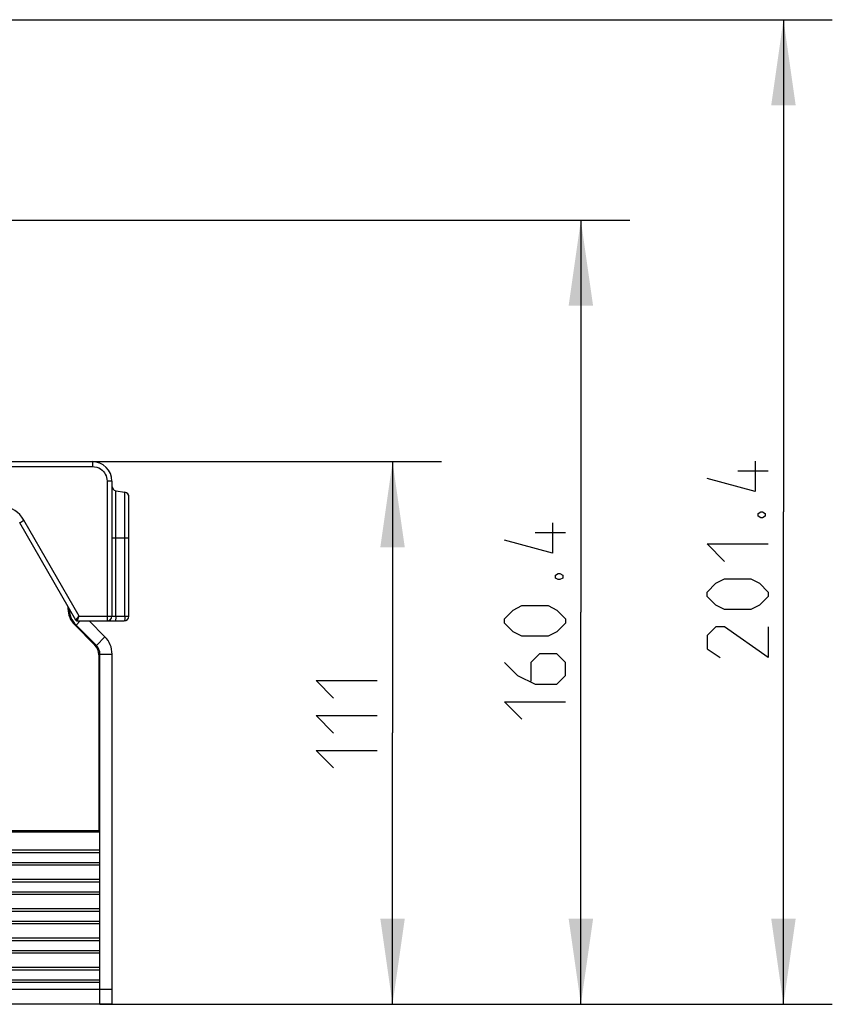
# Model space of a CAD drawing. Extents: x 0 to 420, y 0 to 297.
# Tile 48 of 116: x 166 to 199, y 138 to 178. Entities that reach past the tile are written whole.
import ezdxf

# ---------------------------------------------------------------- set-up
doc = ezdxf.new("R2010")
doc.units = 0
doc.header["$LTSCALE"] = 23.1
doc.layers.get('0').update_dxf_attribs({"linetype": 'CONTINUOUS'})
doc.layers.add('02___PRT_ALL_AXES', color=7, linetype='CONTINUOUS')
doc.layers.add('DIM_PILOTEES', color=7, linetype='CONTINUOUS')
doc.dimstyles.get("Standard").update_dxf_attribs({"dimtxt": 2.5, "dimasz": 2.5, "dimexe": 1.25, "dimexo": 0.625, "dimtad": 1, "dimcen": 2.5, "dimazin": 3, "dimtfac": 1, "dimtmove": 0, "dimatfit": 3})

# ---------------------------------------------------------------- blocks, each defined once
blk = doc.blocks.new('_FILLED')
at = {"color": 0, "linetype": 'BYBLOCK'}
blk.add_solid([(0, 0), (-1, 0.143), (-1, -0.143)], dxfattribs=at)
blk = doc.blocks.new('*D4')
at = {"layer": 'DIM_PILOTEES', "color": 2, "linetype": 'CONTINUOUS'}
for p, q in [((150.29, 170.066), (190.916, 170.066)), ((188.916, 170.066), (188.916, 154.025)), ((188.916, 137.985), (188.916, 154.025)), ((169.227, 137.985), (190.916, 137.985))]:
    blk.add_line(p, q, dxfattribs=at)
at = {"layer": 'DIM_PILOTEES', "color": 2, "linetype": 'CONTINUOUS', "xscale": 3.5, "yscale": 3.5, "zscale": 3.5}
for p, rotation in [((188.916, 170.066), 90), ((188.916, 137.985), 270)]:
    blk.add_blockref('_FILLED', p, dxfattribs=dict(at, rotation=rotation))
blk = doc.blocks.new('*D5')
at = {"layer": 'DIM_PILOTEES', "color": 2, "linetype": 'CONTINUOUS'}
for p, q in [((151.692, 178.265), (199.21, 178.265)), ((197.21, 178.265), (197.21, 158.125)), ((197.21, 137.985), (197.21, 158.125)), ((169.227, 137.985), (199.21, 137.985))]:
    blk.add_line(p, q, dxfattribs=at)
at = {"layer": 'DIM_PILOTEES', "color": 2, "linetype": 'CONTINUOUS', "xscale": 3.5, "yscale": 3.5, "zscale": 3.5}
for p, rotation in [((197.21, 178.265), 90), ((197.21, 137.985), 270)]:
    blk.add_blockref('_FILLED', p, dxfattribs=dict(at, rotation=rotation))
blk = doc.blocks.new('*D10')
at = {"layer": 'DIM_PILOTEES', "color": 2, "linetype": 'CONTINUOUS'}
for p, q in [((168.917, 160.186), (183.207, 160.186)), ((181.207, 160.186), (181.207, 149.086)), ((181.207, 137.985), (181.207, 149.086)), ((169.227, 137.985), (183.207, 137.985))]:
    blk.add_line(p, q, dxfattribs=at)
at = {"layer": 'DIM_PILOTEES', "color": 2, "linetype": 'CONTINUOUS', "xscale": 3.5, "yscale": 3.5, "zscale": 3.5}
for p, rotation in [((181.207, 160.186), 90), ((181.207, 137.985), 270)]:
    blk.add_blockref('_FILLED', p, dxfattribs=dict(at, rotation=rotation))

msp = doc.modelspace()

# ---------------------------------------------------------------- linework, layer by layer
at = {"color": 7, "linetype": 'CONTINUOUS'}
for p, q in [((160.037, 160.186), (168.917, 160.186)), ((160.038, 159.986), (168.919, 159.986)), ((169.717, 159.386), (169.519, 159.386)), ((169.519, 159.386), (169.519, 153.843)), ((169.717, 159.386), (169.717, 153.866)), ((169.882, 158.997), (170.252, 158.931)), ((169.882, 153.866), (169.882, 158.997)), ((170.252, 153.866), (170.252, 158.931)), ((170.417, 153.866), (170.417, 158.734)), ((168.247, 153.696), (165.943, 157.686)), ((168.381, 153.866), (166.118, 157.786)), ((169.717, 157.066), (170.417, 157.066)), ((167.919, 154.263), (167.919, 154.174)), ((167.955, 154.201), (167.919, 154.201)), ((168.195, 153.509), (169.023, 152.681)), ((168.252, 153.493), (168.424, 153.666)), ((168.268, 153.722), (168.301, 153.763)), ((168.299, 153.666), (170.217, 153.666)), ((168.301, 153.763), (168.367, 153.848)), ((168.312, 153.696), (168.327, 153.733)), ((168.327, 153.733), (168.357, 153.806)), ((168.357, 153.806), (168.381, 153.866)), ((168.367, 153.848), (168.381, 153.866)), ((168.381, 153.866), (170.417, 153.866)), ((168.787, 153.666), (169.434, 153.019)), ((169.519, 153.8), (169.518, 153.759)), ((169.518, 153.759), (169.518, 153.724)), ((169.519, 153.843), (169.519, 153.8)), ((169.081, 152.665), (169.434, 153.019)), ((169.187, 152.285), (169.187, 145.077)), ((169.227, 152.312), (169.727, 152.312)), ((169.727, 137.986), (169.727, 152.312)), ((169.187, 150.594), (169.227, 150.594)), ((169.187, 150.494), (169.227, 150.494)), ((169.187, 145.077), (70.267, 145.077)), ((169.227, 144.285), (70.227, 144.285)), ((169.227, 143.685), (169.227, 144.285)), ((169.227, 144.185), (70.227, 144.185)), ((169.227, 142.485), (169.227, 143.085)), ((70.227, 142.585), (169.227, 142.585)), ((70.227, 142.485), (169.227, 142.485)), ((169.227, 141.885), (70.227, 141.885)), ((169.227, 141.285), (169.227, 141.885)), ((169.227, 141.785), (70.227, 141.785)), ((70.227, 141.385), (169.227, 141.385)), ((70.227, 141.285), (169.227, 141.285)), ((169.227, 140.685), (70.227, 140.685)), ((169.227, 140.585), (70.227, 140.585)), ((169.227, 140.085), (169.227, 140.685)), ((70.227, 140.185), (169.227, 140.185)), ((70.227, 140.085), (169.227, 140.085)), ((169.227, 139.485), (70.227, 139.485)), ((169.227, 139.385), (70.227, 139.385)), ((169.227, 138.885), (169.227, 139.485)), ((70.227, 138.985), (169.227, 138.985)), ((70.227, 138.885), (169.227, 138.885)), ((169.227, 138.585), (70.227, 138.585)), ((169.727, 138.586), (169.227, 138.586)), ((169.227, 137.985), (70.227, 137.985)), ((169.227, 137.988), (169.227, 137.985)), ((169.727, 137.986), (169.227, 137.986))]:
    msp.add_line(p, q, dxfattribs=at)
at = {"color": 3, "linetype": 'CONTINUOUS'}
for p, q in [((169.081, 152.665), (168.252, 153.493)), ((169.227, 144.285), (169.227, 152.312)), ((169.227, 143.085), (169.227, 143.685)), ((169.227, 141.885), (169.227, 142.485)), ((169.227, 140.685), (169.227, 141.285)), ((169.227, 139.485), (169.227, 140.085)), ((169.227, 137.988), (169.227, 138.885))]:
    msp.add_line(p, q, dxfattribs=at)
at = {"color": 7, "linetype": 'CONTINUOUS'}
for points in [[(168.917, 160.186), (168.917, 160.18), (168.918, 160.16), (168.918, 160.128), (168.918, 160.086), (168.919, 160.038), (168.919, 159.986)], [(168.919, 159.986), (169.01, 159.979), (169.096, 159.96), (169.177, 159.928), (169.251, 159.886), (169.315, 159.837), (169.369, 159.783), (169.413, 159.727), (169.449, 159.668), (169.477, 159.606), (169.499, 159.539), (169.513, 159.466), (169.519, 159.386)], [(166.118, 157.786), (166.034, 157.91), (165.945, 158.017), (165.849, 158.107), (165.75, 158.181), (165.65, 158.242), (165.548, 158.291), (165.443, 158.33), (165.331, 158.36), (165.209, 158.378), (165.079, 158.386)], [(165.943, 157.686), (165.949, 157.69), (165.967, 157.7), (165.994, 157.715), (166.031, 157.736), (166.073, 157.76), (166.118, 157.786)], [(168.247, 153.696), (168.247, 153.696), (168.248, 153.697), (168.25, 153.699), (168.252, 153.702), (168.255, 153.706), (168.259, 153.71), (168.268, 153.722)], [(168.299, 153.666), (168.299, 153.666), (168.3, 153.667), (168.301, 153.67), (168.302, 153.673), (168.304, 153.677), (168.306, 153.683), (168.312, 153.696)], [(169.518, 153.724), (169.518, 153.696), (169.518, 153.686), (169.518, 153.677), (169.517, 153.671), (169.517, 153.667), (169.517, 153.666)], [(169.882, 153.866), (169.882, 153.827), (169.88, 153.789), (169.876, 153.755), (169.872, 153.724), (169.867, 153.699), (169.861, 153.681), (169.854, 153.67), (169.847, 153.666)], [(170.252, 153.866), (170.251, 153.828), (170.249, 153.791), (170.246, 153.756), (170.242, 153.726), (170.236, 153.7), (170.23, 153.681), (170.224, 153.67), (170.217, 153.666)]]:
    msp.add_lwpolyline(points, dxfattribs=at)
for centre, radius, start, end in [((168.917, 159.386), 0.8, 0, 90), ((169.917, 159.194), 0.2, 180, 260), ((170.217, 158.734), 0.2, 0, 80), ((168.859, 154.174), 0.94, 180, 225), ((168.299, 153.726), 0.06, 210, 270), ((169.517, 153.866), 0.2, 270, 360), ((170.217, 153.866), 0.2, 270, 360), ((168.627, 152.285), 0.56, 0, 45), ((168.727, 152.312), 1, 0, 45)]:
    msp.add_arc(centre, radius, start, end, dxfattribs=at)
at = {"color": 3, "linetype": 'CONTINUOUS'}
for centre, radius, start, end in [((168.959, 154.201), 1, 180.4184, 225), ((168.727, 152.312), 0.5, 0, 45)]:
    msp.add_arc(centre, radius, start, end, dxfattribs=at)
at = {"layer": '02___PRT_ALL_AXES', "color": 7, "linetype": 'CONTINUOUS'}
for p, q in [((70.227, 145.037), (169.227, 145.037)), ((163.787, 143.785), (169.227, 143.785)), ((163.841, 143.685), (169.227, 143.685)), ((169.227, 143.085), (163.809, 143.085)), ((169.227, 142.985), (163.739, 142.985))]:
    msp.add_line(p, q, dxfattribs=at)
at = {"layer": 'DIM_PILOTEES', "color": 2, "linetype": 'CONTINUOUS'}
for p, q in [((196.585, 159.793), (195.335, 159.793)), ((188.291, 157.269), (187.041, 157.269))]:
    msp.add_line(p, q, dxfattribs=at)
for points in [[(196.049, 160.21), (196.049, 158.96), (194.085, 159.495)], [(196.168, 158.067), (196.287, 158.126), (196.347, 158.126), (196.466, 158.067), (196.466, 157.948), (196.347, 157.888), (196.287, 157.888), (196.168, 157.948), (196.168, 158.067)], [(187.755, 157.686), (187.755, 156.436), (185.791, 156.972)], [(194.799, 156.102), (194.085, 156.817), (196.585, 156.817)], [(187.874, 155.543), (187.993, 155.603), (188.053, 155.603), (188.172, 155.543), (188.172, 155.424), (188.053, 155.365), (187.993, 155.365), (187.874, 155.424), (187.874, 155.543)], [(195.87, 154.138), (194.799, 154.138), (194.442, 154.317), (194.085, 154.674), (194.085, 154.852), (194.442, 155.21), (194.799, 155.388), (195.87, 155.388), (196.228, 155.21), (196.585, 154.852), (196.585, 154.674), (196.228, 154.317), (195.87, 154.138)], [(187.577, 153.043), (186.505, 153.043), (186.148, 153.222), (185.791, 153.579), (185.791, 153.757), (186.148, 154.115), (186.505, 154.293), (187.577, 154.293), (187.934, 154.115), (188.291, 153.757), (188.291, 153.579), (187.934, 153.222), (187.577, 153.043)], [(196.585, 153.424), (196.585, 152.174), (194.799, 153.424), (194.442, 153.424), (194.085, 153.067), (194.085, 152.531), (194.62, 152.174)], [(185.791, 151.972), (186.327, 151.436), (187.041, 151.079), (187.934, 151.079), (188.291, 151.436), (188.291, 151.972), (187.934, 152.329), (187.219, 152.329), (186.862, 151.972), (186.862, 151.198)], [(178.796, 150.511), (178.082, 151.225), (180.582, 151.225)], [(186.505, 149.65), (185.791, 150.365), (188.291, 150.365)], [(178.796, 149.082), (178.082, 149.797), (180.582, 149.797)], [(178.796, 147.654), (178.082, 148.368), (180.582, 148.368)]]:
    msp.add_lwpolyline(points, dxfattribs=at)

# ---------------------------------------------------------------- dimensions: what is measured, and where the dimension line sits
for base, p1, picture, middle in [((197.21, 137.985), (151.692, 178.265), '*D5', (197.21, 152.174)), ((188.916, 137.985), (150.29, 170.066), '*D4', (188.916, 149.65)), ((181.207, 137.985), (168.917, 160.186), '*D10', (181.207, 147.654))]:
    dim = msp.add_linear_dim(base=base, p1=p1, p2=(169.227, 137.985), angle=270, dimstyle='Standard', dxfattribs=at)
    dim.commit()
    dim.dimension.update_dxf_attribs({"geometry": picture, "text_midpoint": middle, "dimtype": 128})

doc.saveas('drawing.dxf')
